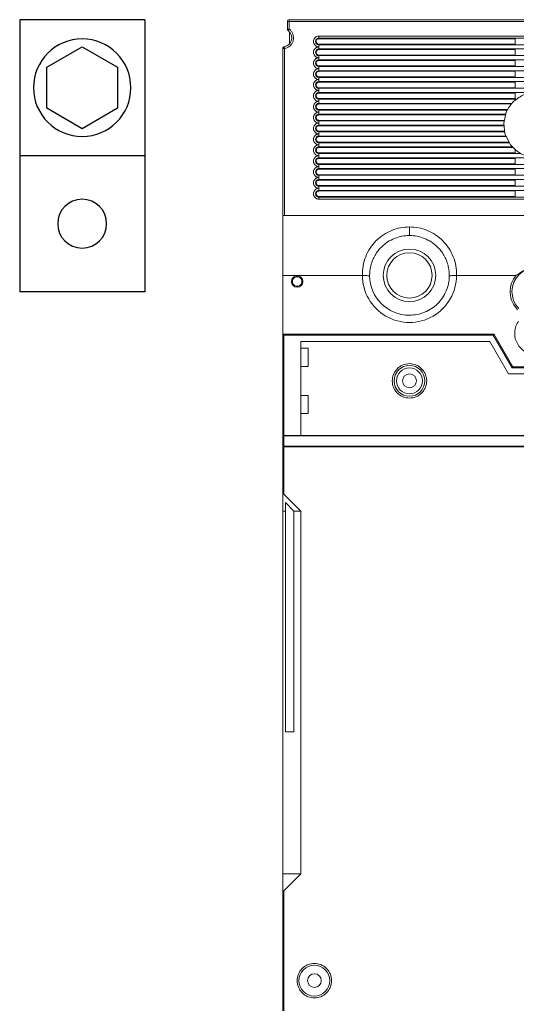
# Model space of a CAD drawing. Header units: inches. Extents: x 481 to 6166, y 980 to 4930.
# Tile 43 of 99: x 2230 to 2367, y 3016 to 3287. Entities that reach past the tile are written whole.
import ezdxf

# ---------------------------------------------------------------- set-up
doc = ezdxf.new("R2010")
doc.units = ezdxf.units.IN
doc.header["$MEASUREMENT"] = 0
doc.layers.add('PWR_0350HP', color=7, linetype='Continuous')

# ---------------------------------------------------------------- blocks, each defined once
blk = doc.blocks.new('ACW800_FRONT')
at = {"linetype": 'Continuous', "lineweight": 15}
for p, q in [((-103.2, 0), (-103.2, -0.5)), ((-103.2, 0), (103.2, 0)), ((-103.2, -0.5), (-103.7, -0.5)), ((-103.7, -2.6), (-103.7, -0.5)), ((-103.2, -2.6), (-103.2, -0.5)), ((-103.2, -0.5), (103.2, -0.5)), ((-103.15, -6.69), (-103.15, -3.31)), ((-95, -4.5), (95, -4.5)), ((-95, -4.5), (-95, -5.08)), ((-95, -5.24), (-95, -5.08)), ((-95, -5.08), (95, -5.08)), ((-95, -5.24), (-40.86, -5.24)), ((-40.86, -6.76), (-40.86, -5.24)), ((-104.5, -7.96), (-105, -7.96)), ((-105, -54), (-105, -7.96)), ((-104.5, -7.96), (-104.5, -54)), ((-95, -6.92), (-95, -6.76)), ((-40.86, -6.76), (-95, -6.76)), ((-95, -6.92), (-95, -7.5)), ((95, -6.92), (-95, -6.92)), ((-95, -7.5), (-95, -8.08)), ((-95, -8.08), (-95, -8.24)), ((-95, -8.08), (95, -8.08)), ((-95, -8.24), (-40.86, -8.24)), ((-95, -9.76), (-95, -9.92)), ((-40.86, -9.76), (-95, -9.76)), ((-95, -9.92), (-95, -10.5)), ((95, -9.92), (-95, -9.92)), ((-95, -10.5), (-95, -11.08)), ((-40.86, -9.76), (-40.86, -8.24)), ((-95, -11.08), (-95, -11.24)), ((-95, -11.08), (95, -11.08)), ((-95, -11.24), (-40.86, -11.24)), ((-95, -12.76), (-95, -12.92)), ((-40.86, -12.76), (-95, -12.76)), ((-95, -12.92), (-95, -13.5)), ((95, -12.92), (-95, -12.92)), ((-95, -13.5), (-95, -14.08)), ((-40.86, -12.76), (-40.86, -11.24)), ((-95, -14.08), (-95, -14.24)), ((-95, -14.08), (95, -14.08)), ((-95, -14.24), (-40.86, -14.24)), ((-95, -15.76), (-95, -15.92)), ((-40.86, -15.76), (-95, -15.76)), ((-95, -15.92), (-95, -16.5)), ((95, -15.92), (-95, -15.92)), ((-40.86, -15.76), (-40.86, -14.24)), ((-95, -16.5), (-95, -17.08)), ((-95, -17.08), (-95, -17.24)), ((-95, -17.08), (95, -17.08)), ((-95, -17.24), (-40.86, -17.24)), ((-95, -18.76), (-95, -18.92)), ((-40.86, -18.76), (-95, -18.76)), ((-95, -18.92), (-95, -19.5)), ((95, -18.92), (-95, -18.92)), ((-40.86, -18.76), (-40.86, -17.24)), ((-95, -19.5), (-95, -20.08)), ((-95, -20.08), (-95, -20.24)), ((-95, -20.08), (-36.17, -20.08)), ((-95, -20.24), (-40.86, -20.24)), ((-40.86, -21.76), (-40.86, -20.24)), ((-95, -21.76), (-95, -21.92)), ((-40.86, -21.76), (-95, -21.76)), ((-95, -21.92), (-95, -22.5)), ((-40.56, -21.92), (-95, -21.92)), ((-95, -22.5), (-95, -23.08)), ((-95, -23.08), (-95, -23.24)), ((-95, -23.08), (-41.78, -23.08)), ((-95, -23.24), (-41.91, -23.24)), ((-95, -24.76), (-95, -24.92)), ((-42.94, -24.76), (-95, -24.76)), ((-95, -24.92), (-95, -25.5)), ((-43.02, -24.92), (-95, -24.92)), ((-95, -25.5), (-95, -26.08)), ((-95, -26.08), (-95, -26.24)), ((-95, -26.08), (-43.51, -26.08)), ((-95, -26.24), (-43.57, -26.24)), ((-43.29, -25.5), (-43.99, -28.5)), ((-95, -27.76), (-95, -27.92)), ((-43.91, -27.76), (-95, -27.76)), ((-95, -27.92), (-95, -28.5)), ((-43.94, -27.92), (-95, -27.92)), ((-95, -28.5), (-95, -29.08)), ((-95, -29.08), (-95, -29.24)), ((-95, -29.08), (-44, -29.08)), ((-95, -29.24), (-44, -29.24)), ((-43.99, -28.5), (-43.65, -31.5)), ((-95, -30.76), (-95, -30.92)), ((-43.83, -30.76), (-95, -30.76)), ((-95, -30.92), (-95, -31.5)), ((-43.79, -30.92), (-95, -30.92)), ((-95, -31.5), (-95, -32.08)), ((-95, -32.08), (-95, -32.24)), ((-95, -32.08), (-43.46, -32.08)), ((-95, -32.24), (-43.4, -32.24)), ((-43.65, -31.5), (-42.12, -34.5)), ((-95, -33.76), (-95, -33.92)), ((-42.64, -33.76), (-95, -33.76)), ((-95, -33.92), (-95, -34.5)), ((-42.53, -33.92), (-95, -33.92)), ((-95, -34.5), (-95, -35.08)), ((-95, -35.08), (-95, -35.24)), ((-95, -35.08), (-41.64, -35.08)), ((-95, -35.24), (-41.49, -35.24)), ((-95, -36.76), (-95, -36.92)), ((-40.86, -36.76), (-95, -36.76)), ((-95, -36.92), (-95, -37.5)), ((-39.27, -36.92), (-95, -36.92)), ((-95, -37.5), (-95, -38.08)), ((-40.86, -36.76), (-40.86, -35.83)), ((-95, -38.08), (-95, -38.24)), ((-95, -38.08), (95, -38.08)), ((-95, -38.24), (-40.86, -38.24)), ((-95, -39.76), (-95, -39.92)), ((-40.86, -39.76), (-95, -39.76)), ((-95, -39.92), (-95, -40.5)), ((95, -39.92), (-95, -39.92)), ((-95, -40.5), (-95, -41.08)), ((-40.86, -39.76), (-40.86, -38.24)), ((-95, -41.08), (-95, -41.24)), ((-95, -41.08), (95, -41.08)), ((-95, -41.24), (-40.86, -41.24)), ((-95, -42.76), (-95, -42.92)), ((-40.86, -42.76), (-95, -42.76)), ((-95, -42.92), (-95, -43.5)), ((95, -42.92), (-95, -42.92)), ((-40.86, -42.76), (-40.86, -41.24)), ((-95, -43.5), (-95, -44.08)), ((-95, -44.08), (-95, -44.24)), ((-95, -44.08), (95, -44.08)), ((-95, -44.24), (-40.86, -44.24)), ((-95, -45.76), (-95, -45.92)), ((-40.86, -45.76), (-95, -45.76)), ((-95, -45.92), (-95, -46.5)), ((95, -45.92), (-95, -45.92)), ((-40.86, -45.76), (-40.86, -44.24)), ((-95, -46.5), (-95, -47.08)), ((-95, -47.08), (-95, -47.24)), ((-95, -47.08), (95, -47.08)), ((-95, -47.24), (-40.86, -47.24)), ((-95, -48.76), (-95, -48.92)), ((-40.86, -48.76), (-95, -48.76)), ((-40.86, -48.76), (-40.86, -47.24)), ((95, -48.92), (-95, -48.92)), ((-95, -49.5), (-95, -48.92)), ((95, -49.5), (-95, -49.5)), ((-105, -70.5), (-105, -54)), ((105, -54), (-105, -54)), ((104.5, -54), (-104.5, -54)), ((-70, -59.5), (-70, -57.14)), ((-105, -70.5), (-105, -87)), ((-83, -70.5), (-105, -70.5)), ((-40.62, -70.5), (-57, -70.5)), ((-104.7, -87), (-104.7, -86.7)), ((-104.7, -86.7), (-46.87, -86.7)), ((-46.87, -87), (-46.87, -86.7)), ((-41.5, -95.7), (-46.61, -86.85)), ((-104.7, -87), (-105, -87)), ((-105, -115), (-105, -87)), ((-104.7, -114.7), (-104.7, -87)), ((-46.87, -87), (-104.7, -87)), ((-100, -88.7), (-47.85, -88.7)), ((-100, -114.7), (-100, -88.7)), ((-47.85, -88.7), (-42.65, -97.7)), ((-41.67, -96), (-46.87, -87)), ((-100, -90.6), (-98, -90.6)), ((-98, -90.6), (-98, -95.6)), ((-98, -95.6), (-100, -95.6)), ((-42.65, -97.7), (42.65, -97.7)), ((41.67, -96), (-41.67, -96)), ((41.5, -95.7), (-41.5, -95.7)), ((-100, -103.6), (-98, -103.6)), ((-98, -103.6), (-98, -108.6)), ((-98, -108.6), (-100, -108.6)), ((-105, -117.82), (-105, -115)), ((-104.7, -114.7), (-104.7, -114.79)), ((104.7, -114.7), (-104.7, -114.7)), ((-104.7, -114.79), (-104.7, -117.61)), ((104.7, -114.79), (-104.7, -114.79)), ((-104.91, -117.82), (-105, -117.82)), ((-105, -117.82), (-105, -130.8)), ((-104.7, -117.82), (-104.91, -117.82)), ((-104.7, -117.61), (-104.7, -117.82)), ((104.7, -117.61), (-104.7, -117.61)), ((-104.7, -117.82), (-104.7, -130.8)), ((104.7, -117.82), (-104.7, -117.82)), ((-105, -135.5), (-105, -130.8)), ((-104.7, -130.8), (-100, -135.5)), ((-105, -135.5), (-104.24, -135.5)), ((-105, -235.5), (-105, -135.5)), ((-104.24, -133.16), (-101.9, -135.5)), ((-104.24, -196.37), (-104.24, -133.16)), ((-101.9, -135.5), (-100, -135.5)), ((-101.9, -135.5), (-101.9, -196.37)), ((-100, -135.5), (-100, -235.5)), ((-101.9, -196.37), (-104.24, -196.37)), ((-105, -235.5), (-100, -235.5)), ((-105, -240.2), (-105, -235.5)), ((-100, -235.5), (-104.7, -240.2)), ((-105, -240.2), (-105, -273.3)), ((-104.7, -240.2), (-104.7, -273.3))]:
    blk.add_line(p, q, dxfattribs=at)
at = {"linetype": 'Continuous', "lineweight": 15, "flags": 128}
for points in [[(-103.2, -2.6), (-103.26, -2.68), (-103.31, -2.75), (-103.37, -2.82), (-103.41, -2.88), (-103.45, -2.93), (-103.48, -2.97), (-103.49, -2.99), (-103.5, -3)], [(-104.58, -7.47), (-104.58, -7.47), (-104.58, -7.5), (-104.57, -7.55), (-104.56, -7.61), (-104.55, -7.68), (-104.53, -7.77), (-104.52, -7.86), (-104.5, -7.96)], [(-46.61, -86.85), (-46.61, -86.85), (-46.63, -86.86), (-46.65, -86.88), (-46.69, -86.89), (-46.73, -86.92), (-46.77, -86.94), (-46.82, -86.97), (-46.87, -87)], [(-41.5, -95.7), (-41.5, -95.7), (-41.51, -95.72), (-41.52, -95.74), (-41.54, -95.77), (-41.56, -95.81), (-41.59, -95.85), (-41.61, -95.9), (-41.64, -95.95), (-41.67, -96)]]:
    blk.add_lwpolyline(points, dxfattribs=at)
at = {"linetype": 'Continuous', "lineweight": 15}
for centre, radius in [((-70, -70.5), 7.25), ((-70, -70.5), 6.25), ((-101, -72.2), 1.6), ((-70, -99.6), 4.25), ((-70, -99.6), 3.58), ((-70, -99.6), 1.9), ((-96.25, -265), 4.25), ((-96.25, -265), 1.9)]:
    blk.add_circle(centre, radius, dxfattribs=at)
for centre, radius, start, end in [((-103.2, -0.5), 0.5, 90, 135.0014), ((-103.2, -0.5), 0.5, 135.0014, 180), ((-103.2, -2.6), 0.5, 180, 206.5651), ((-105, -5), 2.5, 279.5941, 53.1301), ((-103.2, -2.6), 0.5, 206.5651, 233.1301), ((-95, -6), 0.923, 90, 270), ((-104.5, -7.96), 0.5, 139.7977, 180), ((-104.5, -7.96), 0.5, 99.5941, 139.7977), ((-95, -9), 0.923, 90, 270), ((-95, -12), 0.923, 90, 270), ((-95, -15), 0.923, 90, 270), ((-95, -18), 0.923, 90, 270), ((-95, -21), 0.923, 90, 270), ((-95, -24), 0.923, 90, 270), ((-95, -27), 0.923, 90, 270), ((-95, -30), 0.923, 90, 270), ((-95, -33), 0.923, 90, 270), ((-95, -36), 0.923, 90, 270), ((-95, -39), 0.923, 90, 270), ((-95, -42), 0.923, 90, 270), ((-95, -45), 0.923, 90, 270), ((-95, -48), 0.923, 90, 270), ((-70, -70.5), 13, 179.9995, 0.0006), ((-35, -75), 6.7, 316.0146, 223.9854), ((-70, -70.5), 11, 180.7969, 270), ((-104.7, -87), 0.3, 135, 180), ((-104.7, -87), 0.3, 90, 135), ((-46.87, -87), 0.3, 60, 90), ((-46.87, -87), 0.3, 30, 60), ((-104.7, -115), 0.3, 90, 180), ((-104.81, -115.01), 0.188, 122.0759, 177.2087), ((-104.71, -115.16), 0.371, 88.9996, 123.6494), ((-104.74, -117.88), 0.268, 81.9481, 168.5827)]:
    blk.add_arc(centre, radius, start, end, dxfattribs=at)
for centre, major_axis, start_param, end_param in [((-104.7, -131.1), (-0.255, 0.413), 5.265963, 6.83676), ((-104.7, -239.9), (0.255, 0.413), 2.588018, 4.158815)]:
    blk.add_ellipse(centre, major_axis=major_axis, ratio=0.381966, start_param=start_param, end_param=end_param, dxfattribs=at)
for points, knots in [([(-104.5, -7.96), (-104.22, -7.89), (-103.66, -7.74), (-102.92, -7.22), (-102.37, -6.53), (-102.05, -5.72), (-101.96, -4.84), (-102.14, -3.97), (-102.55, -3.18), (-102.99, -2.79), (-103.2, -2.6)], [0, 0, 0, 0, 0.122311, 0.250001, 0.37769, 0.5, 0.622309, 0.75, 0.877689, 1, 1, 1, 1]), ([(-103.7, -2.6), (-103.69, -2.6), (-103.68, -2.6), (-103.56, -2.6), (-103.4, -2.6), (-103.27, -2.6), (-103.2, -2.6)], [0, 0, 0, 0, 0.250002, 0.500011, 0.750005, 1, 1, 1, 1]), ([(-102.53, -4.76), (-102.52, -4.79), (-102.46, -5.07), (-102.48, -5.38), (-102.58, -5.62), (-102.59, -5.64)], [0, 0, 0, 0, 0.123385, 0.938733, 1, 1, 1, 1]), ([(-95, -7.5), (-95.19, -7.48), (-95.48, -7.45), (-95.83, -7.26), (-96.07, -7.07), (-96.26, -6.83), (-96.44, -6.48), (-96.54, -6), (-96.44, -5.52), (-96.26, -5.17), (-96.07, -4.93), (-95.83, -4.74), (-95.48, -4.55), (-95.19, -4.52), (-95, -4.5)], [0, 0, 0, 0, 0.11972, 0.184804, 0.249998, 0.315082, 0.380277, 0.5, 0.619721, 0.684804, 0.75, 0.815082, 0.88028, 1, 1, 1, 1]), ([(-95, -6.76), (-95.09, -6.75), (-95.26, -6.74), (-95.48, -6.6), (-95.66, -6.41), (-95.76, -6.17), (-95.77, -5.91), (-95.7, -5.66), (-95.55, -5.45), (-95.33, -5.3), (-95.14, -5.24), (-95.03, -5.24), (-95, -5.24)], [0, 0, 0, 0, 0.107372, 0.214741, 0.322117, 0.429493, 0.53686, 0.644234, 0.751606, 0.858981, 0.966354, 1, 1, 1, 1]), ([(-95, -10.5), (-95.19, -10.48), (-95.48, -10.45), (-95.83, -10.26), (-96.07, -10.07), (-96.26, -9.83), (-96.44, -9.48), (-96.54, -9), (-96.44, -8.52), (-96.26, -8.17), (-96.07, -7.93), (-95.83, -7.74), (-95.48, -7.55), (-95.19, -7.52), (-95, -7.5)], [0, 0, 0, 0, 0.11972, 0.184804, 0.249999, 0.315081, 0.380279, 0.499999, 0.619722, 0.684803, 0.750001, 0.815083, 0.88028, 1, 1, 1, 1]), ([(-95, -13.5), (-95.19, -13.48), (-95.48, -13.45), (-95.83, -13.26), (-96.07, -13.07), (-96.26, -12.83), (-96.44, -12.48), (-96.54, -12), (-96.44, -11.52), (-96.26, -11.17), (-96.07, -10.93), (-95.83, -10.74), (-95.48, -10.55), (-95.19, -10.52), (-95, -10.5)], [0, 0, 0, 0, 0.11972, 0.184803, 0.249999, 0.315081, 0.380278, 0.500001, 0.619721, 0.684805, 0.750001, 0.815083, 0.88028, 1, 1, 1, 1]), ([(-95, -9.76), (-95.09, -9.75), (-95.26, -9.74), (-95.48, -9.6), (-95.66, -9.41), (-95.76, -9.17), (-95.77, -8.91), (-95.7, -8.66), (-95.55, -8.45), (-95.33, -8.3), (-95.14, -8.24), (-95.03, -8.24), (-95, -8.24)], [0, 0, 0, 0, 0.107372, 0.214744, 0.32212, 0.42949, 0.536864, 0.644238, 0.751609, 0.858981, 0.966354, 1, 1, 1, 1]), ([(-95, -16.5), (-95.19, -16.48), (-95.48, -16.45), (-95.83, -16.26), (-96.07, -16.07), (-96.26, -15.83), (-96.44, -15.48), (-96.54, -15), (-96.44, -14.52), (-96.26, -14.17), (-96.07, -13.93), (-95.83, -13.74), (-95.48, -13.55), (-95.19, -13.52), (-95, -13.5)], [0, 0, 0, 0, 0.11972, 0.184804, 0.249999, 0.315081, 0.380279, 0.499999, 0.619722, 0.684803, 0.750001, 0.815083, 0.88028, 1, 1, 1, 1]), ([(-95, -12.76), (-95.09, -12.75), (-95.26, -12.74), (-95.48, -12.6), (-95.66, -12.41), (-95.76, -12.17), (-95.77, -11.91), (-95.7, -11.66), (-95.55, -11.45), (-95.33, -11.3), (-95.14, -11.24), (-95.03, -11.24), (-95, -11.24)], [0, 0, 0, 0, 0.107372, 0.214741, 0.322116, 0.429487, 0.536861, 0.644235, 0.751606, 0.858981, 0.966354, 1, 1, 1, 1]), ([(-95, -15.76), (-95.09, -15.75), (-95.26, -15.74), (-95.48, -15.6), (-95.66, -15.41), (-95.76, -15.17), (-95.77, -14.91), (-95.7, -14.66), (-95.55, -14.45), (-95.33, -14.3), (-95.14, -14.24), (-95.03, -14.24), (-95, -14.24)], [0, 0, 0, 0, 0.107372, 0.214741, 0.322121, 0.429492, 0.536866, 0.64424, 0.751606, 0.858981, 0.966354, 1, 1, 1, 1]), ([(-95, -19.5), (-95.19, -19.48), (-95.48, -19.45), (-95.83, -19.26), (-96.07, -19.07), (-96.26, -18.83), (-96.44, -18.48), (-96.54, -18), (-96.44, -17.52), (-96.26, -17.17), (-96.07, -16.93), (-95.83, -16.74), (-95.48, -16.55), (-95.19, -16.52), (-95, -16.5)], [0, 0, 0, 0, 0.11972, 0.184804, 0.249999, 0.315081, 0.380278, 0.499998, 0.619722, 0.684805, 0.750001, 0.815083, 0.88028, 1, 1, 1, 1]), ([(-95, -18.76), (-95.09, -18.75), (-95.26, -18.74), (-95.48, -18.6), (-95.66, -18.41), (-95.76, -18.17), (-95.77, -17.91), (-95.7, -17.66), (-95.55, -17.45), (-95.33, -17.3), (-95.14, -17.24), (-95.03, -17.24), (-95, -17.24)], [0, 0, 0, 0, 0.107372, 0.214744, 0.322119, 0.429489, 0.536862, 0.644236, 0.751607, 0.858981, 0.966354, 1, 1, 1, 1]), ([(-95, -22.5), (-95.19, -22.48), (-95.48, -22.45), (-95.83, -22.26), (-96.07, -22.07), (-96.26, -21.83), (-96.44, -21.48), (-96.54, -21), (-96.44, -20.52), (-96.26, -20.17), (-96.07, -19.93), (-95.83, -19.74), (-95.48, -19.55), (-95.19, -19.52), (-95, -19.5)], [0, 0, 0, 0, 0.11972, 0.184803, 0.249999, 0.315083, 0.380277, 0.5, 0.61972, 0.684804, 0.750002, 0.815083, 0.880281, 1, 1, 1, 1]), ([(-95, -21.76), (-95.09, -21.75), (-95.26, -21.74), (-95.48, -21.6), (-95.66, -21.41), (-95.76, -21.17), (-95.77, -20.91), (-95.7, -20.66), (-95.55, -20.45), (-95.33, -20.3), (-95.14, -20.24), (-95.03, -20.24), (-95, -20.24)], [0, 0, 0, 0, 0.107372, 0.214741, 0.322117, 0.429493, 0.536867, 0.644235, 0.751606, 0.858981, 0.966354, 1, 1, 1, 1]), ([(-28.78, -22.5), (-29.69, -21.8), (-31.53, -20.4), (-35, -19.8), (-38.47, -20.4), (-40.31, -21.8), (-41.22, -22.5)], [0, 0, 0, 0, 0.25, 0.5, 0.750001, 1, 1, 1, 1]), ([(-95, -25.5), (-95.19, -25.48), (-95.48, -25.45), (-95.83, -25.26), (-96.07, -25.07), (-96.26, -24.83), (-96.44, -24.48), (-96.54, -24), (-96.44, -23.52), (-96.26, -23.17), (-96.07, -22.93), (-95.83, -22.74), (-95.48, -22.55), (-95.19, -22.52), (-95, -22.5)], [0, 0, 0, 0, 0.11972, 0.184804, 0.25, 0.315081, 0.380279, 0.499999, 0.619722, 0.684803, 0.750001, 0.815083, 0.88028, 1, 1, 1, 1]), ([(-95, -24.76), (-95.09, -24.75), (-95.26, -24.74), (-95.48, -24.6), (-95.66, -24.41), (-95.76, -24.17), (-95.77, -23.91), (-95.7, -23.66), (-95.55, -23.45), (-95.33, -23.3), (-95.14, -23.24), (-95.03, -23.24), (-95, -23.24)], [0, 0, 0, 0, 0.107372, 0.214744, 0.32212, 0.42949, 0.536864, 0.644238, 0.751609, 0.858981, 0.966354, 1, 1, 1, 1]), ([(-41.22, -22.5), (-41.65, -22.95), (-42.49, -23.84), (-43.02, -24.95), (-43.29, -25.5)], [0, 0, 0, 0, 0.5, 1, 1, 1, 1]), ([(-95, -28.5), (-95.19, -28.48), (-95.48, -28.45), (-95.83, -28.26), (-96.07, -28.07), (-96.26, -27.83), (-96.44, -27.48), (-96.54, -27), (-96.44, -26.52), (-96.26, -26.17), (-96.07, -25.93), (-95.83, -25.74), (-95.48, -25.55), (-95.19, -25.52), (-95, -25.5)], [0, 0, 0, 0, 0.11972, 0.184804, 0.249999, 0.315081, 0.380278, 0.500002, 0.619722, 0.684805, 0.750001, 0.815083, 0.88028, 1, 1, 1, 1]), ([(-95, -27.76), (-95.09, -27.75), (-95.26, -27.74), (-95.48, -27.6), (-95.66, -27.41), (-95.76, -27.17), (-95.77, -26.91), (-95.7, -26.66), (-95.55, -26.45), (-95.33, -26.3), (-95.14, -26.24), (-95.03, -26.24), (-95, -26.24)], [0, 0, 0, 0, 0.107372, 0.214741, 0.322117, 0.429493, 0.53686, 0.644234, 0.751606, 0.858981, 0.966354, 1, 1, 1, 1]), ([(-95, -31.5), (-95.19, -31.48), (-95.48, -31.45), (-95.83, -31.26), (-96.07, -31.07), (-96.26, -30.83), (-96.44, -30.48), (-96.54, -30), (-96.44, -29.52), (-96.26, -29.17), (-96.07, -28.93), (-95.83, -28.74), (-95.48, -28.55), (-95.19, -28.52), (-95, -28.5)], [0, 0, 0, 0, 0.1197203, 0.184804, 0.2499998, 0.3150816, 0.3802791, 0.4999994, 0.6197227, 0.6848036, 0.7500019, 0.8150838, 0.8802797, 1, 1, 1, 1]), ([(-95, -30.76), (-95.09, -30.75), (-95.26, -30.74), (-95.48, -30.6), (-95.66, -30.41), (-95.76, -30.17), (-95.77, -29.91), (-95.7, -29.66), (-95.55, -29.45), (-95.33, -29.3), (-95.14, -29.24), (-95.03, -29.24), (-95, -29.24)], [0, 0, 0, 0, 0.107372, 0.214741, 0.322121, 0.429492, 0.536866, 0.64424, 0.751606, 0.858981, 0.966354, 1, 1, 1, 1]), ([(-95, -34.5), (-95.19, -34.48), (-95.48, -34.45), (-95.83, -34.26), (-96.07, -34.07), (-96.26, -33.83), (-96.44, -33.48), (-96.54, -33), (-96.44, -32.52), (-96.26, -32.17), (-96.07, -31.93), (-95.83, -31.74), (-95.48, -31.55), (-95.19, -31.52), (-95, -31.5)], [0, 0, 0, 0, 0.11972, 0.184804, 0.249999, 0.315081, 0.380278, 0.500002, 0.619722, 0.684805, 0.750001, 0.815083, 0.88028, 1, 1, 1, 1]), ([(-95, -33.76), (-95.09, -33.75), (-95.26, -33.74), (-95.48, -33.6), (-95.66, -33.41), (-95.76, -33.17), (-95.77, -32.91), (-95.7, -32.66), (-95.55, -32.45), (-95.33, -32.3), (-95.14, -32.24), (-95.03, -32.24), (-95, -32.24)], [0, 0, 0, 0, 0.107372, 0.214741, 0.322116, 0.429487, 0.536861, 0.644235, 0.751606, 0.858981, 0.966354, 1, 1, 1, 1]), ([(-95, -37.5), (-95.19, -37.48), (-95.48, -37.45), (-95.83, -37.26), (-96.07, -37.07), (-96.26, -36.83), (-96.44, -36.48), (-96.54, -36), (-96.44, -35.52), (-96.26, -35.17), (-96.07, -34.93), (-95.83, -34.74), (-95.48, -34.55), (-95.19, -34.52), (-95, -34.5)], [0, 0, 0, 0, 0.11972, 0.184805, 0.249998, 0.315083, 0.380277, 0.5, 0.619723, 0.684804, 0.750002, 0.815083, 0.880281, 1, 1, 1, 1]), ([(-95, -36.76), (-95.09, -36.75), (-95.26, -36.74), (-95.48, -36.6), (-95.66, -36.41), (-95.76, -36.17), (-95.77, -35.91), (-95.7, -35.66), (-95.55, -35.45), (-95.33, -35.3), (-95.14, -35.24), (-95.03, -35.24), (-95, -35.24)], [0, 0, 0, 0, 0.107372, 0.214741, 0.322117, 0.429493, 0.536867, 0.644235, 0.751606, 0.858981, 0.966354, 1, 1, 1, 1]), ([(-42.12, -34.5), (-41.54, -35.15), (-40.37, -36.45), (-38.76, -37.15), (-37.96, -37.5)], [0, 0, 0, 0, 0.5, 1, 1, 1, 1]), ([(-95, -40.5), (-95.19, -40.48), (-95.48, -40.45), (-95.83, -40.26), (-96.07, -40.07), (-96.26, -39.83), (-96.44, -39.48), (-96.54, -39), (-96.44, -38.52), (-96.26, -38.17), (-96.07, -37.93), (-95.83, -37.74), (-95.48, -37.55), (-95.19, -37.52), (-95, -37.5)], [0, 0, 0, 0, 0.11972, 0.184804, 0.25, 0.315081, 0.380279, 0.499999, 0.619722, 0.684803, 0.750001, 0.815083, 0.88028, 1, 1, 1, 1]), ([(-95, -43.5), (-95.19, -43.48), (-95.48, -43.45), (-95.83, -43.26), (-96.07, -43.07), (-96.26, -42.83), (-96.44, -42.48), (-96.54, -42), (-96.44, -41.52), (-96.26, -41.17), (-96.07, -40.93), (-95.83, -40.74), (-95.48, -40.55), (-95.19, -40.52), (-95, -40.5)], [0, 0, 0, 0, 0.11972, 0.184804, 0.249999, 0.315081, 0.380278, 0.500002, 0.619722, 0.684805, 0.750001, 0.815083, 0.88028, 1, 1, 1, 1]), ([(-95, -39.76), (-95.09, -39.75), (-95.26, -39.74), (-95.48, -39.6), (-95.66, -39.41), (-95.76, -39.17), (-95.77, -38.91), (-95.7, -38.66), (-95.55, -38.45), (-95.33, -38.3), (-95.14, -38.24), (-95.03, -38.24), (-95, -38.24)], [0, 0, 0, 0, 0.107372, 0.214744, 0.322119, 0.429489, 0.536862, 0.644236, 0.751607, 0.858981, 0.966355, 1, 1, 1, 1]), ([(-95, -42.76), (-95.09, -42.75), (-95.26, -42.74), (-95.48, -42.6), (-95.66, -42.41), (-95.76, -42.17), (-95.77, -41.91), (-95.7, -41.66), (-95.55, -41.45), (-95.33, -41.3), (-95.14, -41.24), (-95.03, -41.24), (-95, -41.24)], [0, 0, 0, 0, 0.107372, 0.214741, 0.322117, 0.429493, 0.53686, 0.644234, 0.751606, 0.858981, 0.966354, 1, 1, 1, 1]), ([(-95, -46.5), (-95.19, -46.48), (-95.48, -46.45), (-95.83, -46.26), (-96.07, -46.07), (-96.26, -45.83), (-96.44, -45.48), (-96.54, -45), (-96.44, -44.52), (-96.26, -44.17), (-96.07, -43.93), (-95.83, -43.74), (-95.48, -43.55), (-95.19, -43.52), (-95, -43.5)], [0, 0, 0, 0, 0.11972, 0.184804, 0.249998, 0.315082, 0.380279, 0.5, 0.619723, 0.684804, 0.750002, 0.815084, 0.88028, 1, 1, 1, 1]), ([(-95, -45.76), (-95.09, -45.75), (-95.26, -45.74), (-95.48, -45.6), (-95.66, -45.41), (-95.76, -45.17), (-95.77, -44.91), (-95.7, -44.66), (-95.55, -44.45), (-95.33, -44.3), (-95.14, -44.24), (-95.03, -44.24), (-95, -44.24)], [0, 0, 0, 0, 0.107372, 0.214741, 0.322121, 0.429492, 0.536866, 0.64424, 0.751606, 0.858981, 0.966354, 1, 1, 1, 1]), ([(-95, -49.5), (-95.19, -49.48), (-95.48, -49.45), (-95.83, -49.26), (-96.07, -49.07), (-96.26, -48.83), (-96.44, -48.48), (-96.54, -48), (-96.44, -47.52), (-96.26, -47.17), (-96.07, -46.93), (-95.83, -46.74), (-95.48, -46.55), (-95.19, -46.52), (-95, -46.5)], [0, 0, 0, 0, 0.11972, 0.184803, 0.249999, 0.315081, 0.380278, 0.500001, 0.619721, 0.684805, 0.750001, 0.815083, 0.88028, 1, 1, 1, 1]), ([(-95, -48.76), (-95.09, -48.75), (-95.26, -48.74), (-95.48, -48.6), (-95.66, -48.41), (-95.76, -48.17), (-95.77, -47.91), (-95.7, -47.66), (-95.55, -47.45), (-95.33, -47.3), (-95.14, -47.24), (-95.03, -47.24), (-95, -47.24)], [0, 0, 0, 0, 0.107372, 0.214741, 0.322116, 0.429487, 0.536861, 0.644235, 0.751606, 0.858981, 0.966354, 1, 1, 1, 1]), ([(-83, -70.5), (-82.97, -69.62), (-82.91, -67.86), (-82.16, -65.33), (-80.97, -62.99), (-79.31, -60.94), (-77.27, -59.26), (-74.96, -58.04), (-72.5, -57.28), (-70.82, -57.19), (-70, -57.14)], [0, 0, 0, 0, 0.128149, 0.254962, 0.381251, 0.507687, 0.634235, 0.759634, 0.88189, 1, 1, 1, 1]), ([(-70, -59.5), (-70.69, -59.54), (-72.1, -59.62), (-74.15, -60.24), (-75.76, -61.08), (-76.94, -61.94), (-77.84, -62.75), (-78.72, -63.75), (-79.54, -64.96), (-80.11, -66.11), (-80.49, -67.14), (-80.71, -67.95), (-80.87, -68.78), (-80.99, -69.67), (-80.99, -70.3), (-81, -70.65)], [0, 0, 0, 0, 0.11797, 0.239879, 0.362296, 0.426095, 0.49095, 0.569846, 0.654514, 0.74366, 0.79188, 0.84446, 0.889193, 0.939336, 1, 1, 1, 1]), ([(-70, -57.14), (-69.17, -57.19), (-67.49, -57.28), (-65.03, -58.04), (-62.72, -59.26), (-60.69, -60.95), (-59.03, -63), (-57.84, -65.33), (-57.09, -67.87), (-57.03, -69.62), (-57, -70.5)], [0, 0, 0, 0, 0.118482, 0.240975, 0.366417, 0.49279, 0.618986, 0.745144, 0.871919, 1, 1, 1, 1]), ([(-59, -70.65), (-59.02, -70.11), (-59.04, -69.11), (-59.34, -67.67), (-59.8, -66.29), (-60.45, -64.97), (-61.27, -63.75), (-62.15, -62.76), (-63.05, -61.95), (-64.23, -61.08), (-65.83, -60.25), (-67.89, -59.62), (-69.3, -59.54), (-70, -59.5)], [0, 0, 0, 0, 0.094332, 0.174034, 0.255487, 0.345535, 0.429712, 0.508037, 0.573482, 0.637201, 0.75939, 0.880974, 1, 1, 1, 1]), ([(-83, -70.5), (-82.67, -70.51), (-82, -70.55), (-81.34, -70.62), (-81, -70.65)], [0, 0, 0, 0, 0.4899728, 1, 1, 1, 1]), ([(-59, -70.65), (-58.66, -70.62), (-58.16, -70.56), (-57.49, -70.52), (-57.16, -70.51), (-57, -70.5)], [0, 0, 0, 0, 0.509621, 0.757073, 1, 1, 1, 1]), ([(-40.18, -80), (-40.7, -79.34), (-41.78, -77.97), (-42.34, -75.34), (-42.02, -72.67), (-41.08, -71.21), (-40.62, -70.5)], [0, 0, 0, 0, 0.241688, 0.5, 0.758311, 1, 1, 1, 1]), ([(-40.62, -70.5), (-40.6, -70.5), (-40.57, -70.49), (-40.35, -70.42), (-40.05, -70.19), (-39.6, -69.88), (-39.13, -69.56), (-38.64, -69.27), (-38.14, -69.01), (-37.43, -68.7), (-36.46, -68.41), (-35.13, -68.25), (-33.72, -68.35), (-32.49, -68.72), (-31.53, -69.17), (-30.89, -69.54), (-30.37, -69.9), (-29.99, -70.17), (-29.71, -70.37), (-29.52, -70.46), (-29.43, -70.49), (-29.4, -70.5), (-29.38, -70.5)], [0, 0, 0, 0, 0.0041, 0.009389, 0.054804, 0.095054, 0.144962, 0.191741, 0.236774, 0.28024, 0.382489, 0.482754, 0.602832, 0.725502, 0.791394, 0.861422, 0.907133, 0.945753, 0.976832, 0.990848, 0.995986, 1, 1, 1, 1]), ([(-101, -73.5), (-101.17, -73.48), (-101.51, -73.44), (-101.94, -73.14), (-102.23, -72.71), (-102.33, -72.2), (-102.23, -71.69), (-101.94, -71.26), (-101.51, -70.96), (-101.17, -70.92), (-101, -70.9)], [0, 0, 0, 0, 0.125, 0.25, 0.375, 0.5, 0.624999, 0.749999, 0.875, 1, 1, 1, 1]), ([(-101, -70.9), (-100.83, -70.92), (-100.49, -70.96), (-100.06, -71.26), (-99.77, -71.69), (-99.67, -72.2), (-99.77, -72.71), (-100.06, -73.14), (-100.49, -73.44), (-100.83, -73.48), (-101, -73.5)], [0, 0, 0, 0, 0.125, 0.25, 0.375, 0.5, 0.625001, 0.750001, 0.875001, 1, 1, 1, 1]), ([(-70, -81.5), (-69.29, -81.46), (-67.86, -81.38), (-65.8, -80.74), (-63.9, -79.74), (-62.23, -78.38), (-60.85, -76.73), (-59.82, -74.84), (-59.15, -72.79), (-59.05, -71.37), (-59, -70.65)], [0, 0, 0, 0, 0.125, 0.25, 0.374999, 0.5, 0.625, 0.75, 0.875, 1, 1, 1, 1]), ([(-30.09, -83.15), (-29.83, -83.59), (-29.3, -84.51), (-28.99, -86.13), (-29.11, -87.8), (-29.7, -89.35), (-30.64, -90.65), (-31.87, -91.64), (-33.34, -92.29), (-35, -92.53), (-36.66, -92.29), (-38.13, -91.64), (-39.36, -90.65), (-40.3, -89.35), (-40.89, -87.8), (-41.01, -86.13), (-40.7, -84.51), (-40.17, -83.59), (-39.91, -83.15)], [0, 0, 0, 0, 0.05969, 0.123224, 0.188436, 0.252798, 0.313968, 0.37261, 0.435072, 0.499998, 0.564924, 0.627386, 0.686028, 0.747199, 0.811563, 0.876775, 0.94031, 1, 1, 1, 1]), ([(-70, -104.35), (-70.6, -104.29), (-71.52, -104.19), (-72.62, -103.6), (-73.38, -102.98), (-74, -102.22), (-74.57, -101.12), (-74.86, -99.6), (-74.57, -98.08), (-74, -96.98), (-73.38, -96.22), (-72.62, -95.6), (-71.52, -95.01), (-70.6, -94.91), (-70, -94.85)], [0, 0, 0, 0, 0.119728, 0.18418, 0.25, 0.31582, 0.380271, 0.5, 0.619728, 0.68418, 0.75, 0.81582, 0.880272, 1, 1, 1, 1]), ([(-70, -94.85), (-69.4, -94.91), (-68.48, -95.01), (-67.38, -95.6), (-66.62, -96.22), (-66, -96.98), (-65.43, -98.08), (-65.14, -99.6), (-65.43, -101.12), (-66, -102.22), (-66.62, -102.98), (-67.38, -103.6), (-68.48, -104.19), (-69.4, -104.29), (-70, -104.35)], [0, 0, 0, 0, 0.119728, 0.18418, 0.25, 0.31582, 0.380272, 0.5, 0.619729, 0.68418, 0.75, 0.81582, 0.880272, 1, 1, 1, 1]), ([(-96.25, -269.75), (-96.85, -269.69), (-97.77, -269.59), (-98.87, -269), (-99.63, -268.38), (-100.25, -267.62), (-100.82, -266.52), (-101.11, -265), (-100.82, -263.48), (-100.25, -262.38), (-99.63, -261.62), (-98.87, -261), (-97.77, -260.41), (-96.85, -260.31), (-96.25, -260.25)], [0, 0, 0, 0, 0.119729, 0.18418, 0.25, 0.31582, 0.380272, 0.5, 0.619728, 0.68418, 0.75, 0.81582, 0.880271, 1, 1, 1, 1]), ([(-96.25, -260.25), (-95.65, -260.31), (-94.73, -260.41), (-93.63, -261), (-92.87, -261.62), (-92.25, -262.38), (-91.68, -263.48), (-91.39, -265), (-91.68, -266.52), (-92.25, -267.62), (-92.87, -268.38), (-93.63, -269), (-94.73, -269.59), (-95.65, -269.69), (-96.25, -269.75)], [0, 0, 0, 0, 0.119729, 0.184181, 0.25, 0.31582, 0.380272, 0.5, 0.619728, 0.68418, 0.75, 0.815819, 0.880271, 1, 1, 1, 1])]:
    blk.add_open_spline(points, degree=3, knots=knots, dxfattribs=at)
blk = doc.blocks.new('GNDTERM')
for p, q in [((428.52, 1337.34), (463.02, 1337.34)), ((428.52, 1337.34), (428.52, 1262.34)), ((463.02, 1337.34), (463.02, 1262.34)), ((428.52, 1299.84), (463.02, 1299.84)), ((428.52, 1262.34), (463.02, 1262.34))]:
    blk.add_line(p, q)
blk.add_lwpolyline([(445.77, 1307.28), (455.57, 1312.94), (455.57, 1324.25), (445.77, 1329.9), (435.98, 1324.25), (435.98, 1312.94)], close=True)
for centre, radius in [((445.77, 1318.59), 13.45), ((445.77, 1281.09), 6.75)]:
    blk.add_circle(centre, radius)

msp = doc.modelspace()

# ---------------------------------------------------------------- block references
at = {"layer": 'PWR_0350HP', "xscale": -1}
msp.add_blockref('GNDTERM', (2693.052, 1949.828), dxfattribs=at)
at = {"layer": 'PWR_0350HP'}
msp.add_blockref('ACW800_FRONT', (2407.627, 3287.17), dxfattribs=at)

doc.saveas('drawing.dxf')
